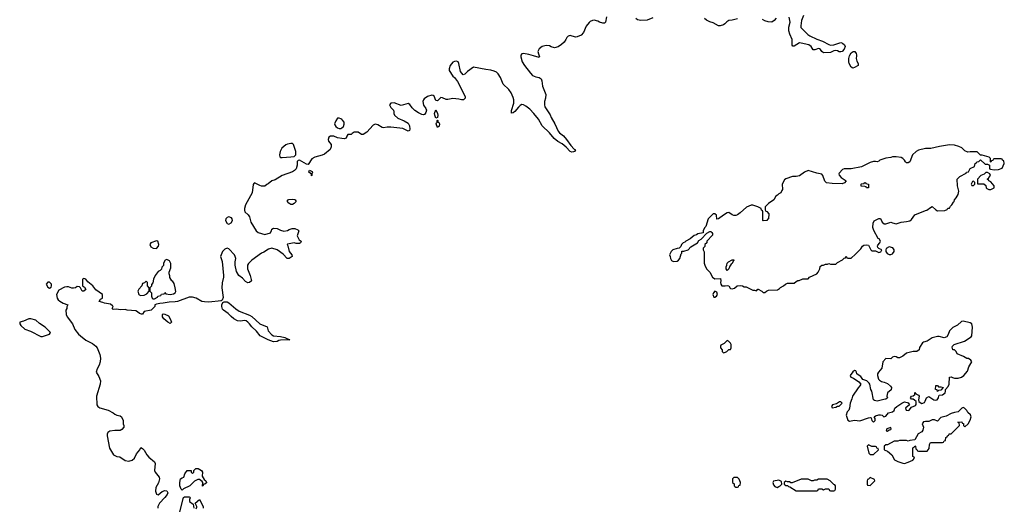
# Model space of a CAD drawing. Header units: inches. Extents: x 1980008 to 2252673, y 74414 to 260562.
# Tile 203 of 228: x 2216265 to 2227686, y 194761 to 200420. Entities that reach past the tile are written whole.
import ezdxf

# ---------------------------------------------------------------- set-up
doc = ezdxf.new("R2010")
doc.units = ezdxf.units.IN
doc.header["$MEASUREMENT"] = 0
for name, color, linetype in [('C2119', 7, 'Continuous'), ('C2129', 7, 'Continuous'), ('C2220', 7, 'Continuous')]:
    doc.layers.add(name, color=color, linetype=linetype)

msp = doc.modelspace()

# ---------------------------------------------------------------- linework, layer by layer
at = {"layer": 'C2119', "color": 5, "elevation": 40}
for points in [[(2220000, 199262), (2219990, 199269), (2219970, 199278), (2219950, 199278), (2219930, 199246), (2219918, 199210), (2219922, 199198), (2219930, 199182), (2219950, 199165), (2219970, 199158), (2219990, 199158), (2220000, 199166)], [(2220000, 199042), (2219950, 199049), (2219910, 199069), (2219870, 199069), (2219850, 199055), (2219841, 199030), (2219847, 199010), (2219876, 198970), (2219877, 198943), (2219865, 198915), (2219799, 198861), (2219774, 198846), (2219690, 198823), (2219654, 198806), (2219610, 198738), (2219590, 198742), (2219510, 198788), (2219493, 198787), (2219485, 198775), (2219484, 198730), (2219471, 198690), (2219454, 198670), (2219430, 198654), (2219308, 198612), (2219230, 198562), (2219190, 198548), (2219145, 198515), (2219130, 198508), (2219110, 198489), (2219071, 198489), (2219050, 198494), (2218990, 198528), (2218980, 198520), (2218971, 198509), (2218961, 198410), (2218885, 198270), (2218871, 198230), (2218871, 198211), (2218878, 198190), (2218914, 198154), (2218931, 198131), (2218946, 198070), (2219006, 197970), (2219032, 197950), (2219110, 197927), (2219174, 197946), (2219187, 197973), (2219188, 197990), (2219210, 198002), (2219250, 197998), (2219290, 197978), (2219330, 197966), (2219370, 197972), (2219390, 197985), (2219425, 197995), (2219455, 197995), (2219490, 197982), (2219502, 197970), (2219482, 197910), (2219506, 197866), (2219531, 197849), (2219522, 197830), (2219510, 197824), (2219470, 197822), (2219450, 197829), (2219370, 197815), (2219367, 197810), (2219375, 197795), (2219391, 197730), (2219421, 197690), (2219425, 197670), (2219390, 197649), (2219369, 197650), (2219320, 197700), (2219250, 197749), (2219189, 197769), (2219150, 197758), (2219097, 197723), (2219068, 197710), (2218959, 197630), (2218919, 197590), (2218906, 197570), (2218909, 197529), (2218939, 197450), (2218955, 197390), (2218930, 197369), (2218910, 197365), (2218883, 197383), (2218850, 197422), (2218808, 197450), (2218778, 197498), (2218764, 197570), (2218763, 197610), (2218770, 197650), (2218766, 197670), (2218755, 197690), (2218690, 197759), (2218670, 197767), (2218643, 197757), (2218619, 197730), (2218595, 197670), (2218612, 197612), (2218627, 197453), (2218627, 197430), (2218613, 197367), (2218610, 197310), (2218626, 197194), (2218614, 197166), (2218603, 197157), (2218458, 197142), (2218410, 197144), (2218378, 197150), (2218310, 197190), (2218270, 197198), (2218230, 197200), (2218094, 197150), (2218070, 197145), (2217997, 197143), (2217930, 197129), (2217892, 197128), (2217850, 197118), (2217834, 197110), (2217834, 197090), (2217791, 197050), (2217710, 197035), (2217690, 197002), (2217678, 197002), (2217655, 197010), (2217631, 197031), (2217610, 197040), (2217510, 197050), (2217490, 197055), (2217430, 197053), (2217390, 197059), (2217350, 197058), (2217338, 197070), (2217348, 197090), (2217340, 197100), (2217317, 197117), (2217250, 197129), (2217230, 197139), (2217186, 197150), (2217203, 197177), (2217226, 197190), (2217226, 197230), (2217146, 197286), (2217113, 197333), (2217057, 197377), (2217030, 197408), (2217010, 197418), (2216993, 197407), (2216993, 197333), (2217017, 197317), (2217032, 197290), (2217010, 197268), (2216990, 197268), (2216969, 197309), (2216958, 197318), (2216930, 197322), (2216911, 197309), (2216890, 197305), (2216870, 197306), (2216830, 197319), (2216810, 197321), (2216784, 197316), (2216718, 197282), (2216691, 197230), (2216701, 197190), (2216711, 197170), (2216732, 197152), (2216770, 197130), (2216825, 197110), (2216811, 197089), (2216811, 197070), (2216799, 197050), (2216803, 196997), (2216814, 196970), (2216879, 196890), (2216906, 196826), (2216948, 196770), (2216970, 196751), (2217030, 196702), (2217110, 196663), (2217148, 196630), (2217163, 196610), (2217196, 196536), (2217202, 196490), (2217197, 196450), (2217187, 196410), (2217163, 196370), (2217151, 196330), (2217181, 196281), (2217201, 196230), (2217197, 196190), (2217157, 196050), (2217159, 195950), (2217170, 195931), (2217195, 195915), (2217292, 195890), (2217350, 195859), (2217370, 195841), (2217390, 195831), (2217430, 195823), (2217446, 195810), (2217465, 195770), (2217465, 195730), (2217474, 195710), (2217473, 195693), (2217450, 195665), (2217430, 195653), (2217370, 195654), (2217310, 195643), (2217287, 195630), (2217279, 195610), (2217279, 195590), (2217307, 195447), (2217352, 195370), (2217390, 195351), (2217425, 195345), (2217490, 195305), (2217530, 195296), (2217570, 195308), (2217595, 195330), (2217618, 195382), (2217658, 195430), (2217670, 195454), (2217690, 195445), (2217710, 195425), (2217739, 195370), (2217762, 195342), (2217827, 195290), (2217836, 195270), (2217829, 195189), (2217836, 195170), (2217881, 195110), (2217885, 195090), (2217875, 195045), (2217845, 194990), (2217841, 194950), (2217850, 194914), (2217870, 194905), (2217916, 194944), (2217950, 194957), (2217973, 194953), (2217985, 194930), (2217977, 194910), (2217950, 194876), (2217888, 194810), (2217868, 194770), (2217868, 194750)], [(2218122, 194710), (2218165, 194875), (2218178, 194882), (2218230, 194881), (2218237, 194877), (2218241, 194870), (2218235, 194850), (2218236, 194830), (2218276, 194796), (2218285, 194750)], [(2218310, 194742), (2218318, 194762), (2218319, 194770), (2218302, 194810), (2218350, 194852), (2218391, 194770), (2218392, 194750)]]:
    msp.add_lwpolyline(points, dxfattribs=at)
for points in [[(2219410, 198984), (2219370, 198975), (2219350, 198966), (2219307, 198930), (2219287, 198890), (2219279, 198850), (2219281, 198830), (2219290, 198821), (2219310, 198819), (2219410, 198827), (2219448, 198832), (2219466, 198850), (2219469, 198890), (2219442, 198970), (2219430, 198982)], [(2219650, 198608), (2219648, 198628), (2219618, 198650), (2219628, 198672), (2219658, 198658), (2219662, 198650), (2219654, 198630), (2219654, 198610)], [(2219410, 198275), (2219388, 198290), (2219368, 198312), (2219378, 198330), (2219386, 198334), (2219430, 198337), (2219454, 198334), (2219462, 198330), (2219471, 198310), (2219450, 198285), (2219430, 198275)], [(2218690, 198132), (2218670, 198126), (2218662, 198118), (2218656, 198110), (2218653, 198090), (2218670, 198055), (2218690, 198048), (2218717, 198063), (2218733, 198090), (2218729, 198110), (2218720, 198120)], [(2217850, 197854), (2217785, 197830), (2217776, 197810), (2217785, 197785), (2217814, 197770), (2217850, 197766), (2217875, 197790), (2217879, 197810), (2217868, 197848)], [(2217970, 197638), (2217952, 197628), (2217937, 197603), (2217931, 197590), (2217931, 197569), (2217913, 197547), (2217910, 197526), (2217894, 197510), (2217870, 197498), (2217838, 197450), (2217818, 197410), (2217810, 197366), (2217793, 197347), (2217792, 197328), (2217774, 197310), (2217774, 197270), (2217792, 197252), (2217794, 197210), (2217802, 197190), (2217810, 197182), (2217830, 197182), (2217862, 197198), (2217867, 197213), (2217902, 197218), (2217910, 197234), (2217942, 197238), (2217950, 197254), (2217958, 197238), (2218010, 197232), (2218050, 197239), (2218069, 197250), (2218076, 197264), (2218070, 197308), (2218057, 197357), (2218040, 197380), (2218028, 197390), (2218008, 197428), (2218007, 197447), (2217998, 197470), (2217998, 197490), (2218018, 197542), (2218019, 197590), (2218002, 197622)], [(2216610, 197375), (2216590, 197375), (2216572, 197350), (2216590, 197314), (2216610, 197305), (2216630, 197314), (2216635, 197330), (2216634, 197350)], [(2217730, 197386), (2217712, 197368), (2217690, 197358), (2217682, 197330), (2217646, 197294), (2217636, 197270), (2217645, 197230), (2217650, 197225), (2217670, 197218), (2217710, 197222), (2217740, 197240), (2217766, 197270), (2217766, 197310), (2217748, 197330), (2217746, 197370)], [(2219390, 196702), (2219370, 196706), (2219290, 196702), (2219270, 196698), (2219250, 196686), (2219210, 196683), (2219146, 196706), (2219055, 196750), (2219010, 196807), (2218957, 196857), (2218930, 196892), (2218911, 196911), (2218890, 196924), (2218870, 196930), (2218830, 196922), (2218790, 196926), (2218750, 196949), (2218716, 196976), (2218684, 197010), (2218630, 197047), (2218619, 197059), (2218608, 197092), (2218610, 197110), (2218622, 197138), (2218635, 197145), (2218670, 197144), (2218690, 197133), (2218770, 197064), (2218810, 197039), (2218930, 196992), (2218957, 196977), (2219050, 196890), (2219134, 196854), (2219146, 196810), (2219190, 196764), (2219210, 196751), (2219290, 196744), (2219342, 196730), (2219370, 196715), (2219395, 196710)], [(2216370, 196949), (2216310, 196921), (2216265, 196910), (2216265, 196890), (2216278, 196870), (2216325, 196830), (2216390, 196806), (2216510, 196742), (2216530, 196742), (2216610, 196772), (2216622, 196790), (2216559, 196850), (2216493, 196893), (2216450, 196933), (2216392, 196948)], [(2218010, 196896), (2217984, 196910), (2217938, 196950), (2217923, 196970), (2217921, 196999), (2217930, 197005), (2217950, 197001), (2217990, 196982), (2218010, 196950), (2218026, 196910)], [(2218387, 195007), (2218388, 195050), (2218380, 195060), (2218350, 195082), (2218330, 195084), (2218294, 195066), (2218238, 195010), (2218166, 194975), (2218150, 194959), (2218139, 194970), (2218124, 195010), (2218123, 195050), (2218129, 195090), (2218150, 195105), (2218169, 195111), (2218182, 195150), (2218208, 195190), (2218254, 195190), (2218254, 195170), (2218270, 195154), (2218286, 195170), (2218286, 195190), (2218309, 195211), (2218334, 195210), (2218372, 195190), (2218385, 195170), (2218383, 195123), (2218405, 195085), (2218422, 195070), (2218432, 195050), (2218430, 195046), (2218414, 195030), (2218394, 195026), (2218394, 195014)]]:
    msp.add_lwpolyline(points, close=True, dxfattribs=at)
at = {"layer": 'C2129', "color": 5, "elevation": 40}
for points in [[(2222076, 200000), (2222076, 199990), (2222095, 199930), (2222119, 199890), (2222190, 199798), (2222214, 199774), (2222250, 199755), (2222290, 199750), (2222312, 199732), (2222321, 199710), (2222328, 199650), (2222366, 199550), (2222365, 199510), (2222351, 199469), (2222351, 199430), (2222357, 199410), (2222417, 199316), (2222430, 199284), (2222473, 199210), (2222510, 199128), (2222527, 199107), (2222571, 199071), (2222609, 199030), (2222658, 198958), (2222698, 198918), (2222712, 198910), (2222701, 198890), (2222690, 198886), (2222670, 198884), (2222649, 198890), (2222602, 198942), (2222558, 198978), (2222506, 199006), (2222463, 199043), (2222410, 199106), (2222324, 199190), (2222284, 199264), (2222230, 199330), (2222182, 199382), (2222136, 199416), (2222110, 199430), (2222090, 199434), (2222070, 199424), (2222050, 199405), (2222010, 199355), (2221990, 199338), (2221970, 199335), (2221970, 199365), (2221995, 199450), (2221996, 199490), (2221990, 199516), (2221965, 199570), (2221939, 199610), (2221873, 199670), (2221843, 199750), (2221816, 199790), (2221794, 199810), (2221770, 199824), (2221730, 199836), (2221670, 199842), (2221530, 199870), (2221460, 199820), (2221430, 199786), (2221410, 199781), (2221377, 199817), (2221359, 199910), (2221350, 199929), (2221330, 199937), (2221310, 199936), (2221290, 199926), (2221257, 199890), (2221245, 199850), (2221247, 199830), (2221290, 199763), (2221308, 199748), (2221342, 199702), (2221431, 199530), (2221431, 199510), (2221412, 199490), (2221390, 199489), (2221358, 199498), (2221290, 199506), (2221230, 199492), (2221210, 199492), (2221170, 199512), (2221150, 199515), (2221110, 199478), (2221090, 199481), (2221072, 199532), (2221061, 199541), (2221044, 199544), (2220994, 199530), (2220957, 199503), (2220947, 199490), (2220942, 199470), (2220949, 199429), (2220976, 199390), (2220983, 199370), (2220976, 199344), (2220959, 199321), (2220950, 199317), (2220930, 199319), (2220890, 199338), (2220850, 199367), (2220817, 199397), (2220790, 199435), (2220770, 199449), (2220690, 199426), (2220610, 199455), (2220570, 199453), (2220556, 199430), (2220570, 199400), (2220599, 199370), (2220604, 199350), (2220603, 199330), (2220611, 199310), (2220650, 199277), (2220726, 199246), (2220770, 199219), (2220787, 199190), (2220791, 199150), (2220785, 199135), (2220770, 199128), (2220710, 199156), (2220568, 199172), (2220527, 199173), (2220485, 199165), (2220470, 199169), (2220420, 199200), (2220390, 199209), (2220363, 199197), (2220290, 199114), (2220250, 199089), (2220229, 199089), (2220190, 199113), (2220144, 199116), (2220120, 199100), (2220110, 199086), (2220070, 199088), (2220058, 199070), (2220050, 199046), (2220030, 199038), (2220000, 199042)], [(2222291, 200000), (2222296, 199990), (2222290, 199982), (2222224, 200000)], [(2225970, 200000), (2225968, 199968), (2225977, 199937), (2225992, 199910), (2225990, 199888), (2225950, 199867), (2225930, 199857), (2225910, 199869), (2225887, 199910), (2225884, 199930), (2225884, 199970), (2225890, 200000)], [(2220000, 199166), (2220019, 199181), (2220028, 199208), (2220029, 199230), (2220010, 199255), (2220000, 199262)]]:
    msp.add_lwpolyline(points, dxfattribs=at)
at = {"layer": 'C2129', "color": 5}
for points, elevation in [([(2221090, 199278), (2221081, 199310), (2221078, 199330), (2221090, 199374), (2221113, 199330), (2221116, 199310), (2221110, 199286)], 40), ([(2221110, 199169), (2221095, 199210), (2221098, 199222), (2221106, 199230), (2221106, 199250), (2221110, 199254), (2221114, 199250), (2221114, 199230), (2221130, 199222), (2221134, 199206), (2221130, 199186)], 40), ([(2227050, 198966), (2226934, 198950), (2226834, 198926), (2226770, 198924), (2226690, 198904), (2226662, 198890), (2226622, 198850), (2226592, 198770), (2226570, 198758), (2226550, 198758), (2226538, 198770), (2226529, 198790), (2226510, 198809), (2226490, 198819), (2226430, 198829), (2226390, 198829), (2226370, 198819), (2226310, 198812), (2226242, 198790), (2226230, 198778), (2226211, 198769), (2226190, 198775), (2226170, 198775), (2226130, 198764), (2226030, 198714), (2225911, 198689), (2225830, 198689), (2225810, 198682), (2225770, 198638), (2225766, 198630), (2225770, 198614), (2225792, 198590), (2225852, 198550), (2225833, 198527), (2225804, 198516), (2225690, 198517), (2225625, 198525), (2225605, 198545), (2225582, 198610), (2225569, 198629), (2225510, 198637), (2225410, 198669), (2225368, 198652), (2225310, 198609), (2225270, 198599), (2225230, 198602), (2225150, 198574), (2225138, 198562), (2225111, 198510), (2225114, 198450), (2225104, 198436), (2225094, 198410), (2225070, 198398), (2225057, 198383), (2225034, 198370), (2225014, 198330), (2224950, 198288), (2224912, 198250), (2224913, 198213), (2224918, 198198), (2224930, 198194), (2224953, 198167), (2224951, 198110), (2224938, 198102), (2224930, 198089), (2224890, 198086), (2224886, 198090), (2224886, 198190), (2224882, 198202), (2224868, 198208), (2224866, 198230), (2224826, 198250), (2224770, 198268), (2224750, 198268), (2224697, 198243), (2224623, 198177), (2224590, 198155), (2224570, 198149), (2224550, 198149), (2224530, 198155), (2224490, 198182), (2224470, 198177), (2224428, 198152), (2224370, 198108), (2224350, 198106), (2224346, 198150), (2224330, 198166), (2224310, 198166), (2224250, 198108), (2224222, 198018), (2224210, 198006), (2224194, 197970), (2224193, 197947), (2224130, 197935), (2224116, 197924), (2224090, 197914), (2224043, 197877), (2223992, 197850), (2223981, 197839), (2223962, 197830), (2223942, 197810), (2223933, 197787), (2223913, 197767), (2223890, 197766), (2223842, 197750), (2223822, 197730), (2223802, 197690), (2223811, 197671), (2223812, 197650), (2223825, 197625), (2223850, 197612), (2223890, 197618), (2223908, 197630), (2223922, 197650), (2223938, 197702), (2223946, 197710), (2223947, 197733), (2223970, 197734), (2224018, 197750), (2224050, 197785), (2224126, 197830), (2224143, 197857), (2224170, 197872), (2224236, 197944), (2224270, 197962), (2224280, 197960), (2224294, 197950), (2224300, 197940), (2224300, 197920), (2224234, 197850), (2224234, 197830), (2224214, 197810), (2224213, 197787), (2224194, 197770), (2224194, 197750), (2224204, 197724), (2224205, 197595), (2224211, 197570), (2224232, 197530), (2224272, 197490), (2224302, 197430), (2224330, 197411), (2224395, 197415), (2224399, 197390), (2224395, 197370), (2224399, 197350), (2224410, 197331), (2224449, 197331), (2224477, 197337), (2224491, 197331), (2224505, 197305), (2224510, 197302), (2224530, 197298), (2224556, 197304), (2224589, 197331), (2224630, 197336), (2224650, 197331), (2224670, 197318), (2224690, 197318), (2224714, 197310), (2224770, 197282), (2224790, 197282), (2224810, 197274), (2224828, 197292), (2224832, 197292), (2224874, 197270), (2224890, 197254), (2224910, 197254), (2224926, 197270), (2224950, 197282), (2225056, 197284), (2225080, 197300), (2225090, 197312), (2225126, 197330), (2225146, 197350), (2225170, 197362), (2225250, 197362), (2225270, 197382), (2225290, 197392), (2225307, 197393), (2225350, 197412), (2225410, 197414), (2225426, 197430), (2225510, 197472), (2225528, 197490), (2225548, 197530), (2225550, 197554), (2225568, 197572), (2225590, 197572), (2225610, 197582), (2225636, 197584), (2225650, 197592), (2225670, 197582), (2225730, 197582), (2225750, 197602), (2225808, 197632), (2225830, 197654), (2225842, 197658), (2225850, 197674), (2225858, 197658), (2225870, 197654), (2225910, 197654), (2225960, 197700), (2226020, 197760), (2226042, 197790), (2226058, 197802), (2226090, 197806), (2226110, 197802), (2226136, 197750), (2226150, 197739), (2226190, 197738), (2226230, 197718), (2226254, 197726), (2226266, 197750), (2226230, 197766), (2226218, 197778), (2226215, 197790), (2226218, 197802), (2226242, 197830), (2226248, 197850), (2226235, 197875), (2226222, 197882), (2226174, 197974), (2226161, 198010), (2226163, 198057), (2226176, 198084), (2226230, 198114), (2226250, 198114), (2226271, 198070), (2226291, 198051), (2226310, 198051), (2226370, 198072), (2226390, 198062), (2226430, 198052), (2226490, 198072), (2226550, 198076), (2226590, 198087), (2226610, 198101), (2226650, 198156), (2226770, 198207), (2226789, 198211), (2226830, 198242), (2226850, 198251), (2226890, 198212), (2226910, 198202), (2226996, 198204), (2227022, 198218), (2227030, 198234), (2227050, 198234), (2227063, 198257), (2227078, 198270), (2227096, 198304), (2227106, 198310), (2227108, 198330), (2227129, 198351), (2227149, 198390), (2227159, 198430), (2227144, 198490), (2227138, 198570), (2227170, 198602), (2227242, 198638), (2227246, 198650), (2227270, 198654), (2227290, 198692), (2227342, 198718), (2227348, 198752), (2227362, 198758), (2227366, 198770), (2227390, 198774), (2227410, 198794), (2227464, 198744), (2227490, 198742), (2227513, 198733), (2227514, 198690), (2227524, 198684), (2227570, 198676), (2227620, 198680), (2227662, 198698), (2227686, 198750), (2227682, 198782), (2227666, 198790), (2227662, 198802), (2227650, 198806), (2227570, 198806), (2227558, 198802), (2227553, 198787), (2227538, 198782), (2227530, 198766), (2227526, 198770), (2227526, 198810), (2227510, 198826), (2227430, 198846), (2227410, 198846), (2227370, 198886), (2227290, 198888), (2227263, 198883), (2227230, 198898), (2227192, 198932), (2227158, 198950), (2227110, 198963)], 60), ([(2227490, 198648), (2227473, 198647), (2227452, 198628), (2227414, 198610), (2227374, 198570), (2227374, 198514), (2227450, 198514), (2227470, 198494), (2227475, 198470), (2227482, 198462), (2227508, 198448), (2227530, 198448), (2227569, 198470), (2227569, 198490), (2227530, 198538), (2227506, 198550), (2227502, 198562), (2227486, 198570), (2227502, 198578), (2227506, 198590), (2227526, 198610), (2227518, 198630)], 60), ([(2226110, 198468), (2226088, 198468), (2226082, 198482), (2226070, 198486), (2226027, 198487), (2226026, 198510), (2226030, 198514), (2226062, 198518), (2226066, 198530), (2226074, 198530), (2226078, 198518), (2226111, 198511)], 60), ([(2227330, 198546), (2227318, 198542), (2227302, 198510), (2227310, 198494), (2227330, 198494), (2227346, 198510), (2227346, 198530)], 60), ([(2226350, 197784), (2226317, 197763), (2226311, 197750), (2226313, 197730), (2226327, 197707), (2226350, 197696), (2226370, 197696), (2226390, 197704), (2226410, 197730), (2226409, 197750), (2226393, 197773)], 60), ([(2224470, 197508), (2224458, 197530), (2224458, 197550), (2224467, 197573), (2224470, 197594), (2224486, 197610), (2224530, 197632), (2224550, 197634), (2224550, 197626), (2224542, 197618), (2224531, 197590), (2224518, 197582), (2224501, 197559), (2224490, 197528)], 60), ([(2224330, 197269), (2224311, 197250), (2224305, 197230), (2224318, 197198), (2224330, 197198), (2224349, 197211), (2224359, 197230), (2224350, 197258)], 60), ([(2227210, 196921), (2227190, 196916), (2227144, 196876), (2227090, 196849), (2227051, 196810), (2227034, 196766), (2227019, 196741), (2226990, 196729), (2226930, 196744), (2226910, 196744), (2226850, 196729), (2226791, 196689), (2226750, 196679), (2226738, 196670), (2226703, 196617), (2226698, 196590), (2226670, 196569), (2226630, 196569), (2226551, 196549), (2226510, 196517), (2226470, 196494), (2226450, 196494), (2226430, 196509), (2226410, 196513), (2226390, 196504), (2226370, 196485), (2226310, 196489), (2226276, 196450), (2226264, 196376), (2226226, 196330), (2226216, 196310), (2226215, 196290), (2226226, 196250), (2226237, 196237), (2226261, 196221), (2226293, 196213), (2226330, 196196), (2226366, 196166), (2226376, 196150), (2226375, 196125), (2226331, 196090), (2226325, 196050), (2226332, 196030), (2226310, 196015), (2226290, 196014), (2226210, 195993), (2226179, 195999), (2226169, 196009), (2226149, 196110), (2226139, 196130), (2226128, 196190), (2226120, 196200), (2226090, 196228), (2226046, 196246), (2226020, 196280), (2225990, 196297), (2225977, 196310), (2225973, 196330), (2225963, 196343), (2225950, 196349), (2225930, 196333), (2225899, 196290), (2225906, 196270), (2225938, 196258), (2225999, 196219), (2226022, 196190), (2226012, 196170), (2225990, 196148), (2225925, 196050), (2225919, 196021), (2225898, 195970), (2225892, 195910), (2225882, 195890), (2225862, 195870), (2225851, 195830), (2225870, 195774), (2225890, 195762), (2225950, 195771), (2226010, 195763), (2226110, 195801), (2226130, 195805), (2226140, 195800), (2226151, 195770), (2226170, 195751), (2226189, 195770), (2226188, 195790), (2226178, 195810), (2226190, 195822), (2226230, 195836), (2226250, 195836), (2226271, 195831), (2226290, 195812), (2226310, 195818), (2226343, 195857), (2226390, 195871), (2226410, 195885), (2226418, 195910), (2226438, 195930), (2226498, 195970), (2226530, 195985), (2226559, 195979), (2226570, 195972), (2226585, 195950), (2226544, 195916), (2226541, 195910), (2226548, 195888), (2226570, 195885), (2226582, 195890), (2226610, 195925), (2226657, 195943), (2226664, 195956), (2226662, 195990), (2226646, 196006), (2226630, 196015), (2226610, 196018), (2226598, 196030), (2226608, 196050), (2226630, 196056), (2226649, 196070), (2226650, 196094), (2226658, 196078), (2226690, 196062), (2226698, 196050), (2226691, 196010), (2226696, 195990), (2226710, 195976), (2226730, 195966), (2226761, 195979), (2226769, 195991), (2226782, 196030), (2226810, 196046), (2226868, 196008), (2226890, 196004), (2226909, 196010), (2226924, 196030), (2226925, 196055), (2226930, 196062), (2226970, 196067), (2226999, 196090), (2227004, 196110), (2227002, 196130), (2227035, 196165), (2227047, 196190), (2227050, 196272), (2227070, 196276), (2227086, 196266), (2227110, 196261), (2227150, 196258), (2227190, 196271), (2227218, 196290), (2227260, 196340), (2227274, 196390), (2227308, 196450), (2227298, 196470), (2227270, 196488), (2227250, 196488), (2227213, 196513), (2227141, 196541), (2227129, 196569), (2227110, 196588), (2227089, 196589), (2227082, 196618), (2227086, 196630), (2227106, 196650), (2227226, 196690), (2227302, 196738), (2227309, 196751), (2227317, 196850), (2227308, 196890), (2227290, 196902)], 60), ([(2224470, 196698), (2224437, 196663), (2224398, 196642), (2224394, 196630), (2224394, 196610), (2224414, 196590), (2224414, 196570), (2224430, 196554), (2224450, 196562), (2224466, 196570), (2224490, 196594), (2224510, 196594), (2224518, 196610), (2224518, 196650), (2224510, 196666), (2224486, 196690)], 60), ([(2226910, 196106), (2226906, 196126), (2226886, 196130), (2226890, 196174), (2226910, 196174), (2226921, 196161), (2226950, 196159), (2226978, 196150), (2226950, 196122), (2226922, 196118)], 60), ([(2225790, 195986), (2225770, 195986), (2225764, 195976), (2225740, 195960), (2225694, 195950), (2225682, 195930), (2225690, 195914), (2225730, 195925), (2225750, 195934), (2225770, 195934), (2225806, 195970)], 60), ([(2227210, 195918), (2227194, 195910), (2227152, 195868), (2227110, 195862), (2227070, 195849), (2227010, 195818), (2226950, 195802), (2226910, 195762), (2226875, 195775), (2226850, 195775), (2226810, 195755), (2226770, 195757), (2226750, 195753), (2226735, 195730), (2226747, 195690), (2226742, 195658), (2226730, 195638), (2226685, 195615), (2226650, 195546), (2226590, 195538), (2226572, 195528), (2226550, 195535), (2226470, 195538), (2226450, 195528), (2226410, 195528), (2226330, 195486), (2226310, 195486), (2226294, 195470), (2226294, 195430), (2226330, 195412), (2226382, 195370), (2226412, 195312), (2226451, 195291), (2226508, 195272), (2226530, 195271), (2226570, 195285), (2226626, 195310), (2226646, 195330), (2226642, 195342), (2226626, 195350), (2226626, 195450), (2226642, 195458), (2226647, 195473), (2226654, 195470), (2226658, 195438), (2226673, 195433), (2226678, 195418), (2226690, 195414), (2226790, 195414), (2226816, 195444), (2226818, 195490), (2226830, 195512), (2226970, 195514), (2226982, 195518), (2226987, 195533), (2227002, 195538), (2227007, 195573), (2227022, 195578), (2227026, 195590), (2227042, 195598), (2227048, 195612), (2227070, 195614), (2227166, 195710), (2227162, 195742), (2227146, 195750), (2227193, 195753), (2227198, 195738), (2227213, 195733), (2227214, 195710), (2227230, 195694), (2227268, 195730), (2227290, 195774), (2227302, 195810), (2227294, 195834), (2227263, 195863), (2227250, 195886), (2227226, 195910)], 60), ([(2226370, 195686), (2226322, 195670), (2226314, 195650), (2226330, 195645), (2226350, 195662), (2226370, 195665), (2226374, 195670)], 60), ([(2226110, 195486), (2226094, 195470), (2226114, 195390), (2226130, 195374), (2226170, 195374), (2226226, 195430), (2226222, 195442), (2226207, 195447), (2226202, 195462), (2226190, 195466), (2226150, 195466)], 60), ([(2224590, 195106), (2224550, 195106), (2224534, 195090), (2224534, 195050), (2224553, 195033), (2224554, 195010), (2224562, 195002), (2224570, 194994), (2224590, 194994), (2224602, 194998), (2224607, 195013), (2224622, 195018), (2224626, 195050), (2224610, 195086)], 60), ([(2225070, 195078), (2225010, 195066), (2225002, 195050), (2225010, 195022), (2225023, 195003), (2225050, 194992), (2225070, 195002), (2225086, 195010), (2225106, 195030), (2225102, 195062)], 60), ([(2225630, 195086), (2225530, 195086), (2225510, 195078), (2225484, 195076), (2225470, 195068), (2225448, 195068), (2225410, 195086), (2225330, 195086), (2225227, 195047), (2225210, 195046), (2225196, 195056), (2225170, 195058), (2225150, 195066), (2225134, 195050), (2225134, 195030), (2225150, 195014), (2225170, 195014), (2225184, 195004), (2225200, 195000), (2225270, 194952), (2225510, 194954), (2225522, 194958), (2225530, 194974), (2225570, 194974), (2225590, 194962), (2225610, 194974), (2225650, 194974), (2225658, 194958), (2225670, 194954), (2225710, 194954), (2225722, 194958), (2225726, 194970), (2225726, 195010), (2225722, 195022), (2225707, 195027), (2225666, 195070)], 60), ([(2226130, 195106), (2226110, 195086), (2226098, 195082), (2226094, 195070), (2226094, 195030), (2226098, 195018), (2226130, 195014), (2226186, 195070), (2226182, 195082)], 60)]:
    msp.add_lwpolyline(points, close=True, dxfattribs=dict(at, elevation=elevation))
at = {"layer": 'C2220', "color": 5, "elevation": 40}
for points in [[(2223070, 200453), (2223058, 200390), (2223050, 200381), (2223030, 200378), (2222990, 200392), (2222970, 200404), (2222930, 200414), (2222910, 200410), (2222883, 200397), (2222872, 200388), (2222836, 200344), (2222804, 200270), (2222779, 200241), (2222730, 200220), (2222710, 200218), (2222650, 200235), (2222625, 200230), (2222610, 200215), (2222601, 200190), (2222579, 200161), (2222548, 200132), (2222510, 200104), (2222470, 200092), (2222430, 200104), (2222410, 200115), (2222370, 200122), (2222324, 200110), (2222290, 200081), (2222276, 200050), (2222282, 200022), (2222291, 200000)], [(2225355, 200470), (2225335, 200410), (2225325, 200350), (2225327, 200330), (2225336, 200316), (2225407, 200247), (2225430, 200232), (2225510, 200194), (2225576, 200170), (2225650, 200132), (2225670, 200126), (2225710, 200130), (2225790, 200155), (2225810, 200148), (2225833, 200130), (2225841, 200110), (2225830, 200077), (2225805, 200050), (2225790, 200046), (2225772, 200048), (2225750, 200058), (2225730, 200061), (2225710, 200057), (2225670, 200038), (2225590, 200036), (2225570, 200050), (2225553, 200073), (2225541, 200081), (2225530, 200085), (2225490, 200071), (2225470, 200072), (2225446, 200110), (2225419, 200130), (2225330, 200148), (2225310, 200150), (2225250, 200113), (2225232, 200112), (2225226, 200126), (2225226, 200190), (2225197, 200250), (2225187, 200290), (2225187, 200333), (2225201, 200390), (2225200, 200410), (2225190, 200449)], [(2223610, 200443), (2223545, 200415), (2223470, 200410), (2223430, 200417), (2223410, 200434)], [(2224590, 200429), (2224530, 200414), (2224490, 200409), (2224466, 200394), (2224445, 200370), (2224430, 200361), (2224391, 200350), (2224370, 200349), (2224310, 200384), (2224270, 200395), (2224230, 200414), (2224210, 200434)], [(2225041, 200439), (2225018, 200410), (2224988, 200392), (2224945, 200395), (2224910, 200405), (2224882, 200422)], [(2222224, 200000), (2222170, 200015), (2222110, 200026), (2222090, 200024), (2222076, 200010), (2222076, 200000)], [(2225890, 200000), (2225893, 200010), (2225910, 200035), (2225931, 200051), (2225951, 200051), (2225966, 200026), (2225971, 200011), (2225970, 200000)]]:
    msp.add_lwpolyline(points, dxfattribs=at)

doc.saveas('drawing.dxf')
